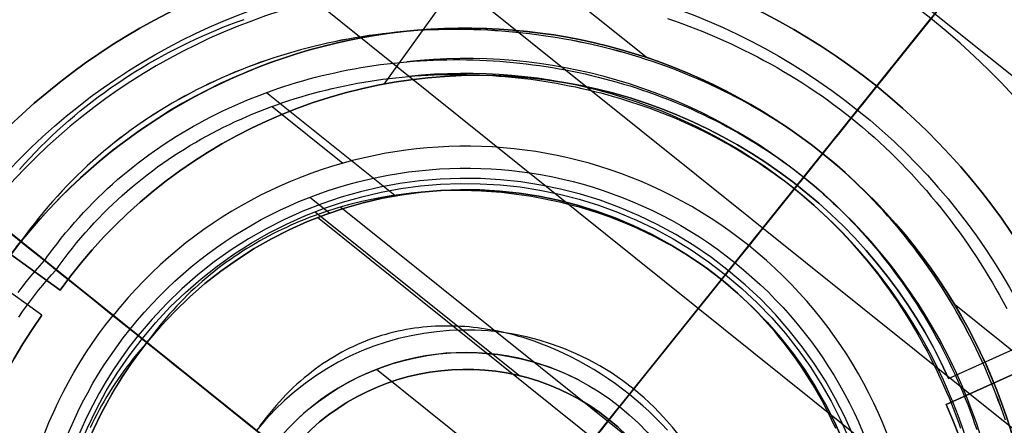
# Model space of a CAD drawing. Extents: x 5157 to 5867, y -156 to 1031.
# Tile 53 of 87: x 5502 to 5534, y 638 to 651. Entities that reach past the tile are written whole.
import ezdxf

# ---------------------------------------------------------------- set-up
doc = ezdxf.new("R2010")
doc.units = 0
doc.layers.add('1', color=7, linetype='CONTINUOUS')

msp = doc.modelspace()

# ---------------------------------------------------------------- linework, layer by layer
at = {"layer": '1', "color": 35}
for p, q in [((5529.957, 649.131, 225), (5555.74, 681.27, 225)), ((5529.957, 649.131, 226), (5555.74, 681.27, 226)), ((5500.951, 676.269, 26.007), (5562.74, 626.701, 26.007)), ((5516.622, 632.508, 26.007), (5545.714, 668.772, 26.007)), ((5504.024, 664.884, 132.007), (5522.514, 650.051, 132.007)), ((5552.886, 603.416, 26.007), (5480.358, 661.599, 26.007)), ((5505.448, 661.223, 127.007), (5547.078, 627.827, 127.007)), ((5528.202, 646.943, 132.007), (5538.361, 659.606, 132.007)), ((5521.273, 638.305, 127.007), (5535.903, 656.543, 127.007)), ((5529.13, 648.1, 111.451), (5535.614, 656.181, 111.451)), ((5540.466, 628.843, 232.829), (5507.874, 654.989, 232.829)), ((5502.187, 644.088, 132.007), (5489.524, 654.247, 132.007)), ((5510.825, 637.158, 127.007), (5492.587, 651.789, 127.007)), ((5516.622, 632.508, 232.829), (5531.718, 651.325, 232.829)), ((5529.957, 649.131, 226), (5529.957, 649.131, 225)), ((5510.158, 648.926, 165.507), (5514.315, 645.59, 165.507)), ((5510.335, 648.475, 122.507), (5512.633, 646.632, 122.507)), ((5497.805, 647.603, 232.829), (5535.439, 617.413, 232.829)), ((5528.201, 646.942, 112.936), (5528.201, 646.942, 121.044)), ((5528.202, 646.943, 132.007), (5528.202, 646.943, 164.524)), ((5524.921, 642.853, 165.507), (5527.587, 646.176, 165.507)), ((5525.806, 643.956, 122.507), (5527.286, 645.8, 122.507)), ((5512.196, 645.01, 218.799), (5511.558, 645.523, 218.799)), ((5512.572, 645.21, 165.507), (5529.901, 631.308, 165.507)), ((5511.739, 645.057, 123.007), (5518.381, 639.729, 123.007)), ((5529.731, 630.493, 165.507), (5511.813, 644.868, 165.507)), ((5502.187, 644.088, 164.524), (5502.187, 644.088, 132.007)), ((5502.189, 644.087, 121.044), (5502.189, 644.087, 112.936)), ((5506.277, 640.807, 165.507), (5502.954, 643.472, 165.507)), ((5524.921, 642.853, 218.799), (5525.361, 643.401, 218.799)), ((5505.174, 641.692, 122.507), (5503.33, 643.171, 122.507)), ((5521.273, 638.305, 123.007), (5525.049, 643.012, 123.007)), ((5516.622, 632.508, 165.507), (5524.921, 642.853, 165.507)), ((5516.622, 632.508, 165.507), (5524.921, 642.853, 165.507)), ((5524.921, 642.853, 218.799), (5524.921, 642.853, 165.507)), ((5532.47, 642.064, 132.007), (5550.96, 627.231, 132.007)), ((5505.729, 641.247, 218.799), (5506.277, 640.807, 218.799)), ((5510.825, 637.158, 123.007), (5506.119, 640.934, 123.007)), ((5506.277, 640.807, 218.799), (5506.277, 640.807, 165.507)), ((5526.967, 624.209, 165.507), (5506.277, 640.807, 165.507)), ((5506.277, 640.807, 165.507), (5526.967, 624.209, 165.507)), ((5513.729, 639.943, 15.507), (5524.507, 631.296, 15.507)), ((5522.071, 639.299, 2.109), (5522.071, 639.299, 14.778)), ((5516.622, 632.508, 15.507), (5521.614, 638.731, 15.507)), ((5521.273, 638.305, 123.007), (5521.273, 638.305, 127.007))]:
    msp.add_line(p, q, dxfattribs=at)
at = {"layer": '1', "color": 39}
for p, q in [((5503.458, 642.515, 21.85), (5453.676, 678.26, 21.85)), ((5502.87, 641.696, 21.85), (5453.088, 677.441, 21.85)), ((5532.29, 639.647, 21.85), (5588.138, 664.887, 21.85)), ((5532.206, 638.798, 21.85), (5588.054, 664.038, 21.85)), ((5479.015, 660.066, 18.283), (5503.458, 642.515, 18.283)), ((5479.015, 660.066, 26.283), (5503.458, 642.515, 26.283)), ((5502.87, 641.696, 26.283), (5478.426, 659.247, 26.283)), ((5502.87, 641.696, 18.283), (5478.426, 659.247, 18.283)), ((5516.657, 652.958, 18.283), (5513.958, 649.198, 18.283)), ((5516.657, 652.958, 26.283), (5513.958, 649.198, 26.283)), ((5532.29, 639.647, 26.283), (5559.712, 652.04, 26.283)), ((5532.29, 639.647, 18.283), (5559.712, 652.04, 18.283)), ((5559.628, 651.191, 18.283), (5532.206, 638.798, 18.283)), ((5559.628, 651.191, 26.283), (5532.206, 638.798, 26.283)), ((5526.803, 646.346, 18.283), (5526.803, 646.346, 26.283)), ((5503.458, 642.515, 18.283), (5503.458, 642.515, 26.283)), ((5502.87, 641.696, 26.283), (5502.87, 641.696, 18.283)), ((5532.29, 639.647, 26.283), (5532.29, 639.647, 18.283)), ((5532.206, 638.798, 18.283), (5532.206, 638.798, 26.283))]:
    msp.add_line(p, q, dxfattribs=at)
at = {"layer": '1', "color": 35}
for points in [[(5502.138, 646.424), (5502.306, 646.612), (5502.477, 646.798), (5502.65, 646.981), (5502.825, 647.16), (5503.003, 647.336), (5503.182, 647.51), (5503.364, 647.68), (5503.548, 647.847), (5503.734, 648.011), (5503.923, 648.172), (5504.113, 648.33), (5504.305, 648.485), (5504.5, 648.637), (5504.696, 648.786), (5504.894, 648.932), (5505.094, 649.075), (5505.296, 649.214), (5505.499, 649.351), (5505.705, 649.485), (5505.912, 649.616), (5506.121, 649.743), (5506.331, 649.868), (5506.543, 649.99), (5506.757, 650.109), (5506.972, 650.224), (5507.188, 650.337), (5507.406, 650.447), (5507.626, 650.554), (5507.847, 650.658), (5508.069, 650.759), (5508.292, 650.856), (5508.517, 650.951), (5508.743, 651.043), (5508.97, 651.133), (5509.199, 651.219), (5509.428, 651.302)], [(5523.167, 651.328), (5523.399, 651.249), (5523.629, 651.166), (5523.858, 651.081), (5524.087, 650.994), (5524.314, 650.903), (5524.54, 650.81), (5524.764, 650.714), (5524.988, 650.616), (5525.21, 650.515), (5525.43, 650.411), (5525.65, 650.305), (5525.868, 650.196), (5526.084, 650.085), (5526.299, 649.971), (5526.512, 649.854), (5526.724, 649.734), (5526.934, 649.612), (5527.143, 649.488), (5527.35, 649.361), (5527.555, 649.231), (5527.758, 649.098), (5527.96, 648.964), (5528.16, 648.826), (5528.358, 648.686), (5528.554, 648.543), (5528.748, 648.398), (5528.94, 648.25), (5529.13, 648.1)], [(5528.202, 646.943), (5528.026, 647.082), (5527.848, 647.219), (5527.669, 647.353), (5527.487, 647.485), (5527.304, 647.615), (5527.119, 647.743), (5526.932, 647.867), (5526.744, 647.99), (5526.554, 648.11), (5526.362, 648.228), (5526.169, 648.343), (5525.975, 648.456), (5525.779, 648.567), (5525.581, 648.675), (5525.382, 648.781), (5525.182, 648.884), (5524.98, 648.985), (5524.777, 649.083), (5524.572, 649.179), (5524.367, 649.272), (5524.16, 649.364), (5523.952, 649.452), (5523.743, 649.538), (5523.533, 649.622), (5523.321, 649.703), (5523.109, 649.782), (5522.896, 649.858), (5522.681, 649.932), (5522.466, 650.003), (5522.25, 650.072), (5522.033, 650.138), (5521.815, 650.202), (5521.596, 650.264), (5521.377, 650.322), (5521.157, 650.379), (5520.936, 650.433), (5520.714, 650.484), (5520.492, 650.533), (5520.269, 650.579), (5520.046, 650.623), (5519.822, 650.664), (5519.597, 650.702), (5519.372, 650.739), (5519.147, 650.772), (5518.921, 650.803), (5518.695, 650.832), (5518.469, 650.858), (5518.242, 650.881), (5518.015, 650.902), (5517.788, 650.92), (5517.561, 650.936), (5517.333, 650.949), (5517.106, 650.959), (5516.878, 650.967), (5516.65, 650.972), (5516.422, 650.975), (5516.195, 650.975), (5515.967, 650.973), (5515.739, 650.968), (5515.512, 650.96), (5515.284, 650.95), (5515.057, 650.937), (5514.83, 650.921), (5514.604, 650.903), (5514.377, 650.882), (5514.151, 650.859), (5513.925, 650.833), (5513.7, 650.804), (5513.475, 650.773), (5513.251, 650.739), (5513.027, 650.702), (5512.803, 650.663), (5512.58, 650.621), (5512.358, 650.576), (5512.136, 650.529), (5511.915, 650.479), (5511.695, 650.426), (5511.475, 650.37), (5511.257, 650.312), (5511.039, 650.252), (5510.821, 650.188), (5510.605, 650.122), (5510.39, 650.053), (5510.175, 649.982), (5509.962, 649.907), (5509.749, 649.83), (5509.538, 649.751), (5509.328, 649.668), (5509.118, 649.583), (5508.91, 649.495), (5508.703, 649.404), (5508.498, 649.311), (5508.293, 649.215), (5508.09, 649.116), (5507.888, 649.014), (5507.688, 648.91), (5507.489, 648.803), (5507.291, 648.693), (5507.095, 648.58), (5506.9, 648.465), (5506.707, 648.346), (5506.515, 648.225), (5506.325, 648.102), (5506.136, 647.975), (5505.949, 647.845), (5505.764, 647.713), (5505.581, 647.578), (5505.399, 647.44), (5505.219, 647.3), (5505.041, 647.156), (5504.865, 647.01), (5504.691, 646.861), (5504.518, 646.709), (5504.348, 646.554), (5504.179, 646.397), (5504.013, 646.236), (5503.849, 646.073), (5503.687, 645.907), (5503.526, 645.738), (5503.369, 645.566), (5503.213, 645.391), (5503.059, 645.214), (5502.908, 645.033), (5502.759, 644.85), (5502.613, 644.664), (5502.469, 644.475), (5502.327, 644.283), (5502.187, 644.088)], [(5528.201, 646.942), (5528.025, 647.081), (5527.847, 647.218), (5527.668, 647.352), (5527.486, 647.484), (5527.303, 647.614), (5527.118, 647.741), (5526.931, 647.866), (5526.743, 647.989), (5526.553, 648.109), (5526.362, 648.227), (5526.168, 648.342), (5525.974, 648.455), (5525.778, 648.566), (5525.58, 648.674), (5525.381, 648.779), (5525.181, 648.883), (5524.979, 648.983), (5524.776, 649.082), (5524.572, 649.178), (5524.366, 649.271), (5524.159, 649.362), (5523.952, 649.451), (5523.742, 649.537), (5523.532, 649.621), (5523.321, 649.702), (5523.109, 649.78), (5522.895, 649.857), (5522.681, 649.931), (5522.466, 650.002), (5522.249, 650.071), (5522.032, 650.137), (5521.815, 650.201), (5521.596, 650.262), (5521.376, 650.321), (5521.156, 650.377), (5520.935, 650.431), (5520.714, 650.482), (5520.492, 650.531), (5520.269, 650.577), (5520.045, 650.621), (5519.821, 650.662), (5519.597, 650.701), (5519.372, 650.737), (5519.147, 650.771), (5518.921, 650.802), (5518.695, 650.83), (5518.469, 650.856), (5518.242, 650.879), (5518.015, 650.9), (5517.788, 650.918), (5517.561, 650.934), (5517.333, 650.947), (5517.106, 650.958), (5516.878, 650.966), (5516.65, 650.971), (5516.422, 650.974), (5516.195, 650.974), (5515.967, 650.971), (5515.739, 650.966), (5515.512, 650.958), (5515.284, 650.948), (5515.057, 650.935), (5514.83, 650.92), (5514.604, 650.902), (5514.377, 650.881), (5514.151, 650.857), (5513.925, 650.831), (5513.7, 650.802), (5513.475, 650.771), (5513.251, 650.737), (5513.027, 650.7), (5512.803, 650.661), (5512.581, 650.619), (5512.358, 650.574), (5512.137, 650.527), (5511.916, 650.477), (5511.695, 650.424), (5511.476, 650.369), (5511.257, 650.311), (5511.039, 650.25), (5510.822, 650.187), (5510.606, 650.121), (5510.39, 650.052), (5510.176, 649.98), (5509.962, 649.906), (5509.75, 649.829), (5509.539, 649.749), (5509.328, 649.667), (5509.119, 649.582), (5508.911, 649.494), (5508.704, 649.403), (5508.498, 649.31), (5508.294, 649.214), (5508.091, 649.115), (5507.889, 649.013), (5507.688, 648.909), (5507.489, 648.801), (5507.292, 648.692), (5507.095, 648.579), (5506.901, 648.463), (5506.707, 648.345), (5506.516, 648.224), (5506.326, 648.1), (5506.137, 647.974), (5505.95, 647.844), (5505.765, 647.712), (5505.582, 647.577), (5505.4, 647.439), (5505.22, 647.299), (5505.042, 647.155), (5504.866, 647.009), (5504.692, 646.86), (5504.519, 646.708), (5504.349, 646.553), (5504.18, 646.395), (5504.014, 646.235), (5503.85, 646.072), (5503.688, 645.906), (5503.528, 645.737), (5503.37, 645.565), (5503.214, 645.39), (5503.06, 645.213), (5502.909, 645.032), (5502.76, 644.849), (5502.614, 644.663), (5502.47, 644.474), (5502.328, 644.282), (5502.189, 644.087)], [(5528.201, 646.942), (5528.025, 647.081), (5527.847, 647.218), (5527.668, 647.352), (5527.486, 647.484), (5527.303, 647.614), (5527.118, 647.741), (5526.931, 647.866), (5526.743, 647.989), (5526.553, 648.109), (5526.362, 648.227), (5526.168, 648.342), (5525.974, 648.455), (5525.778, 648.566), (5525.58, 648.674), (5525.381, 648.779), (5525.181, 648.883), (5524.979, 648.983), (5524.776, 649.082), (5524.572, 649.178), (5524.366, 649.271), (5524.159, 649.362), (5523.952, 649.451), (5523.742, 649.537), (5523.532, 649.621), (5523.321, 649.702), (5523.109, 649.78), (5522.895, 649.857), (5522.681, 649.931), (5522.466, 650.002), (5522.249, 650.071), (5522.032, 650.137), (5521.815, 650.201), (5521.596, 650.262), (5521.376, 650.321), (5521.156, 650.377), (5520.935, 650.431), (5520.714, 650.482), (5520.492, 650.531), (5520.269, 650.577), (5520.045, 650.621), (5519.821, 650.662), (5519.597, 650.701), (5519.372, 650.737), (5519.147, 650.771), (5518.921, 650.802), (5518.695, 650.83), (5518.469, 650.856), (5518.242, 650.879), (5518.015, 650.9), (5517.788, 650.918), (5517.561, 650.934), (5517.333, 650.947), (5517.106, 650.958), (5516.878, 650.966), (5516.65, 650.971), (5516.422, 650.974), (5516.195, 650.974), (5515.967, 650.971), (5515.739, 650.966), (5515.512, 650.958), (5515.284, 650.948), (5515.057, 650.935), (5514.83, 650.92), (5514.604, 650.902), (5514.377, 650.881), (5514.151, 650.857), (5513.925, 650.831), (5513.7, 650.802), (5513.475, 650.771), (5513.251, 650.737), (5513.027, 650.7), (5512.803, 650.661), (5512.581, 650.619), (5512.358, 650.574), (5512.137, 650.527), (5511.916, 650.477), (5511.695, 650.424), (5511.476, 650.369), (5511.257, 650.311), (5511.039, 650.25), (5510.822, 650.187), (5510.606, 650.121), (5510.39, 650.052), (5510.176, 649.98), (5509.962, 649.906), (5509.75, 649.829), (5509.539, 649.749), (5509.328, 649.667), (5509.119, 649.582), (5508.911, 649.494), (5508.704, 649.403), (5508.498, 649.31), (5508.294, 649.214), (5508.091, 649.115), (5507.889, 649.013), (5507.688, 648.909), (5507.489, 648.801), (5507.292, 648.692), (5507.095, 648.579), (5506.901, 648.463), (5506.707, 648.345), (5506.516, 648.224), (5506.326, 648.1), (5506.137, 647.974), (5505.95, 647.844), (5505.765, 647.712), (5505.582, 647.577), (5505.4, 647.439), (5505.22, 647.299), (5505.042, 647.155), (5504.866, 647.009), (5504.692, 646.86), (5504.519, 646.708), (5504.349, 646.553), (5504.18, 646.395), (5504.014, 646.235), (5503.85, 646.072), (5503.688, 645.906), (5503.528, 645.737), (5503.37, 645.565), (5503.214, 645.39), (5503.06, 645.213), (5502.909, 645.032), (5502.76, 644.849), (5502.614, 644.663), (5502.47, 644.474), (5502.328, 644.282), (5502.189, 644.087)], [(5502.954, 643.472), (5503.086, 643.657), (5503.221, 643.839), (5503.357, 644.018), (5503.496, 644.194), (5503.637, 644.368), (5503.78, 644.539), (5503.925, 644.707), (5504.073, 644.872), (5504.222, 645.035), (5504.374, 645.195), (5504.527, 645.352), (5504.683, 645.507), (5504.841, 645.659), (5505, 645.808), (5505.161, 645.954), (5505.325, 646.098), (5505.49, 646.24), (5505.656, 646.378), (5505.825, 646.514), (5505.995, 646.647), (5506.167, 646.778), (5506.341, 646.905), (5506.516, 647.031), (5506.693, 647.153), (5506.872, 647.273), (5507.052, 647.39), (5507.233, 647.505), (5507.416, 647.617), (5507.601, 647.726), (5507.787, 647.833), (5507.974, 647.937), (5508.162, 648.038), (5508.352, 648.137), (5508.543, 648.234), (5508.736, 648.327), (5508.929, 648.418), (5509.124, 648.507), (5509.32, 648.593), (5509.517, 648.676), (5509.715, 648.756), (5509.914, 648.834), (5510.115, 648.91), (5510.316, 648.983), (5510.518, 649.053), (5510.721, 649.121), (5510.925, 649.186), (5511.13, 649.249), (5511.335, 649.309), (5511.542, 649.366), (5511.749, 649.421), (5511.957, 649.474), (5512.165, 649.524), (5512.375, 649.571), (5512.584, 649.616), (5512.795, 649.658), (5513.006, 649.698), (5513.218, 649.735), (5513.43, 649.77), (5513.642, 649.802), (5513.855, 649.832), (5514.069, 649.859), (5514.282, 649.884), (5514.496, 649.906), (5514.711, 649.926)], [(5514.711, 649.926), (5514.925, 649.943), (5515.14, 649.958), (5515.355, 649.97), (5515.571, 649.98), (5515.786, 649.987), (5516.002, 649.992), (5516.217, 649.994), (5516.433, 649.994), (5516.649, 649.991), (5516.864, 649.986), (5517.08, 649.979), (5517.296, 649.969), (5517.511, 649.957), (5517.726, 649.942), (5517.941, 649.924), (5518.156, 649.905), (5518.371, 649.883), (5518.585, 649.858), (5518.799, 649.831), (5519.013, 649.802), (5519.226, 649.77), (5519.439, 649.736), (5519.652, 649.699), (5519.864, 649.66), (5520.075, 649.619), (5520.286, 649.575), (5520.497, 649.529), (5520.706, 649.48), (5520.916, 649.429), (5521.124, 649.376), (5521.332, 649.32), (5521.539, 649.262), (5521.745, 649.202), (5521.951, 649.139), (5522.156, 649.074), (5522.359, 649.006), (5522.562, 648.936), (5522.764, 648.864), (5522.966, 648.79), (5523.166, 648.713), (5523.365, 648.633), (5523.563, 648.552), (5523.76, 648.468), (5523.955, 648.382), (5524.15, 648.293), (5524.344, 648.202), (5524.536, 648.109), (5524.727, 648.014), (5524.917, 647.916), (5525.105, 647.816), (5525.292, 647.714), (5525.478, 647.609), (5525.662, 647.502), (5525.845, 647.393), (5526.026, 647.281), (5526.206, 647.167), (5526.384, 647.051), (5526.561, 646.933), (5526.736, 646.813), (5526.91, 646.69), (5527.082, 646.565), (5527.252, 646.437), (5527.42, 646.308), (5527.587, 646.176)], [(5503.33, 643.171), (5503.458, 643.351), (5503.589, 643.528), (5503.721, 643.702), (5503.856, 643.873), (5503.993, 644.042), (5504.133, 644.208), (5504.274, 644.372), (5504.417, 644.533), (5504.563, 644.691), (5504.71, 644.846), (5504.86, 644.999), (5505.011, 645.15), (5505.164, 645.298), (5505.319, 645.443), (5505.476, 645.585), (5505.635, 645.725), (5505.795, 645.862), (5505.958, 645.997), (5506.122, 646.129), (5506.287, 646.259), (5506.455, 646.386), (5506.623, 646.51), (5506.794, 646.632), (5506.966, 646.751), (5507.14, 646.867), (5507.315, 646.982), (5507.491, 647.093), (5507.669, 647.202), (5507.849, 647.308), (5508.029, 647.412), (5508.211, 647.513), (5508.395, 647.612), (5508.579, 647.708), (5508.765, 647.802), (5508.952, 647.893), (5509.141, 647.981), (5509.33, 648.067), (5509.521, 648.151), (5509.712, 648.232), (5509.905, 648.31), (5510.099, 648.386), (5510.293, 648.459), (5510.489, 648.53), (5510.686, 648.599), (5510.883, 648.665), (5511.081, 648.728), (5511.281, 648.789), (5511.481, 648.847), (5511.681, 648.903), (5511.883, 648.957), (5512.085, 649.008), (5512.288, 649.056), (5512.491, 649.102), (5512.695, 649.146), (5512.9, 649.187), (5513.105, 649.226), (5513.311, 649.262), (5513.517, 649.296), (5513.724, 649.327), (5513.931, 649.356), (5514.139, 649.383), (5514.347, 649.407), (5514.555, 649.428), (5514.763, 649.447)], [(5514.763, 649.447), (5514.972, 649.464), (5515.181, 649.478), (5515.39, 649.49), (5515.6, 649.5), (5515.809, 649.507), (5516.019, 649.512), (5516.228, 649.514), (5516.438, 649.514), (5516.648, 649.511), (5516.858, 649.506), (5517.067, 649.499), (5517.277, 649.489), (5517.487, 649.477), (5517.696, 649.463), (5517.905, 649.446), (5518.114, 649.427), (5518.323, 649.405), (5518.531, 649.382), (5518.739, 649.355), (5518.947, 649.327), (5519.155, 649.296), (5519.362, 649.263), (5519.569, 649.227), (5519.775, 649.189), (5519.98, 649.149), (5520.186, 649.106), (5520.39, 649.061), (5520.594, 649.014), (5520.798, 648.964), (5521.001, 648.913), (5521.203, 648.858), (5521.404, 648.802), (5521.605, 648.743), (5521.805, 648.682), (5522.004, 648.619), (5522.202, 648.553), (5522.399, 648.485), (5522.596, 648.415), (5522.791, 648.342), (5522.986, 648.268), (5523.179, 648.191), (5523.372, 648.111), (5523.564, 648.03), (5523.754, 647.946), (5523.943, 647.86), (5524.131, 647.771), (5524.318, 647.681), (5524.504, 647.588), (5524.689, 647.493), (5524.872, 647.396), (5525.054, 647.296), (5525.235, 647.194), (5525.414, 647.09), (5525.592, 646.984), (5525.768, 646.876), (5525.943, 646.765), (5526.116, 646.652), (5526.288, 646.537), (5526.459, 646.42), (5526.627, 646.3), (5526.794, 646.179), (5526.96, 646.055), (5527.124, 645.929), (5527.286, 645.8)], [(5529.13, 648.1), (5529.318, 647.947), (5529.504, 647.791), (5529.688, 647.633), (5529.87, 647.473), (5530.05, 647.31), (5530.227, 647.145), (5530.403, 646.977), (5530.576, 646.807), (5530.747, 646.635), (5530.916, 646.461), (5531.083, 646.284), (5531.248, 646.105), (5531.41, 645.924), (5531.571, 645.741), (5531.729, 645.556), (5531.885, 645.369), (5532.038, 645.18), (5532.189, 644.989), (5532.338, 644.796), (5532.485, 644.601), (5532.63, 644.405), (5532.772, 644.206), (5532.912, 644.006), (5533.049, 643.804), (5533.184, 643.6), (5533.317, 643.394), (5533.447, 643.187), (5533.575, 642.979), (5533.701, 642.768), (5533.824, 642.556), (5533.945, 642.343), (5534.063, 642.128), (5534.179, 641.912)], [(5534.133, 638.29), (5534.059, 638.505), (5533.982, 638.72), (5533.903, 638.933), (5533.821, 639.146), (5533.737, 639.357), (5533.651, 639.568), (5533.562, 639.778), (5533.471, 639.986), (5533.377, 640.194), (5533.282, 640.4), (5533.183, 640.605), (5533.083, 640.809), (5532.98, 641.012), (5532.875, 641.214), (5532.768, 641.414), (5532.658, 641.613), (5532.547, 641.81), (5532.433, 642.006), (5532.316, 642.201), (5532.198, 642.394), (5532.077, 642.586), (5531.954, 642.776), (5531.829, 642.965), (5531.702, 643.152), (5531.572, 643.337), (5531.441, 643.521), (5531.307, 643.703), (5531.171, 643.883), (5531.033, 644.062), (5530.893, 644.239), (5530.751, 644.414), (5530.607, 644.587), (5530.46, 644.759), (5530.312, 644.928), (5530.162, 645.095), (5530.009, 645.261), (5529.855, 645.424), (5529.698, 645.586), (5529.54, 645.745), (5529.379, 645.902), (5529.217, 646.058), (5529.052, 646.211), (5528.886, 646.361), (5528.718, 646.51), (5528.547, 646.656), (5528.375, 646.8), (5528.201, 646.942)], [(5534.133, 638.29), (5534.059, 638.505), (5533.982, 638.72), (5533.903, 638.933), (5533.821, 639.146), (5533.737, 639.357), (5533.651, 639.568), (5533.562, 639.778), (5533.471, 639.986), (5533.377, 640.194), (5533.282, 640.4), (5533.183, 640.605), (5533.083, 640.809), (5532.98, 641.012), (5532.875, 641.214), (5532.768, 641.414), (5532.658, 641.613), (5532.547, 641.81), (5532.433, 642.006), (5532.316, 642.201), (5532.198, 642.394), (5532.077, 642.586), (5531.954, 642.776), (5531.829, 642.965), (5531.702, 643.152), (5531.572, 643.337), (5531.441, 643.521), (5531.307, 643.703), (5531.171, 643.883), (5531.033, 644.062), (5530.893, 644.239), (5530.751, 644.414), (5530.607, 644.587), (5530.46, 644.759), (5530.312, 644.928), (5530.162, 645.095), (5530.009, 645.261), (5529.855, 645.424), (5529.698, 645.586), (5529.54, 645.745), (5529.379, 645.902), (5529.217, 646.058), (5529.052, 646.211), (5528.886, 646.361), (5528.718, 646.51), (5528.547, 646.656), (5528.375, 646.8), (5528.201, 646.942)], [(5534.135, 638.29), (5534.06, 638.506), (5533.983, 638.72), (5533.904, 638.934), (5533.823, 639.146), (5533.739, 639.358), (5533.652, 639.569), (5533.563, 639.778), (5533.472, 639.987), (5533.379, 640.194), (5533.283, 640.401), (5533.185, 640.606), (5533.084, 640.81), (5532.982, 641.013), (5532.877, 641.214), (5532.769, 641.414), (5532.66, 641.613), (5532.548, 641.811), (5532.434, 642.007), (5532.318, 642.202), (5532.199, 642.395), (5532.078, 642.587), (5531.955, 642.777), (5531.83, 642.966), (5531.703, 643.153), (5531.574, 643.338), (5531.442, 643.522), (5531.308, 643.704), (5531.172, 643.884), (5531.034, 644.063), (5530.894, 644.24), (5530.752, 644.415), (5530.608, 644.588), (5530.462, 644.76), (5530.313, 644.929), (5530.163, 645.096), (5530.01, 645.262), (5529.856, 645.425), (5529.699, 645.587), (5529.541, 645.746), (5529.38, 645.904), (5529.218, 646.059), (5529.053, 646.212), (5528.887, 646.362), (5528.719, 646.511), (5528.548, 646.657), (5528.376, 646.801), (5528.202, 646.943)], [(5527.587, 646.176), (5527.752, 646.042), (5527.915, 645.905), (5528.076, 645.767), (5528.235, 645.626), (5528.393, 645.484), (5528.549, 645.339), (5528.703, 645.192), (5528.854, 645.043), (5529.005, 644.892), (5529.153, 644.739), (5529.299, 644.584), (5529.443, 644.428), (5529.586, 644.269), (5529.726, 644.109), (5529.865, 643.946), (5530.001, 643.782), (5530.136, 643.617), (5530.269, 643.449), (5530.399, 643.28), (5530.528, 643.109), (5530.655, 642.937), (5530.779, 642.763), (5530.902, 642.587), (5531.022, 642.41), (5531.141, 642.231), (5531.257, 642.051), (5531.371, 641.87), (5531.484, 641.687), (5531.594, 641.502), (5531.702, 641.317), (5531.808, 641.13), (5531.911, 640.941), (5532.013, 640.752), (5532.112, 640.561), (5532.21, 640.369), (5532.305, 640.176), (5532.398, 639.981), (5532.489, 639.786), (5532.577, 639.59), (5532.663, 639.392), (5532.747, 639.194), (5532.829, 638.994), (5532.909, 638.794), (5532.986, 638.592), (5533.061, 638.39), (5533.134, 638.187), (5533.204, 637.983)], [(5528.631, 638.017), (5528.492, 638.312), (5528.347, 638.603), (5528.195, 638.891), (5528.036, 639.175), (5527.871, 639.455), (5527.699, 639.731), (5527.522, 640.003), (5527.338, 640.27), (5527.147, 640.532), (5526.951, 640.789), (5526.749, 641.042), (5526.646, 641.166), (5526.541, 641.288), (5526.434, 641.41), (5526.327, 641.53), (5526.217, 641.649), (5526.107, 641.766), (5525.994, 641.881), (5525.881, 641.996), (5525.766, 642.108), (5525.649, 642.219), (5525.531, 642.329), (5525.412, 642.437), (5525.292, 642.544), (5525.17, 642.648), (5525.046, 642.752), (5524.921, 642.853), (5524.795, 642.953), (5524.668, 643.051), (5524.539, 643.147), (5524.409, 643.242), (5524.278, 643.335), (5524.145, 643.426), (5524.011, 643.516), (5523.876, 643.604), (5523.74, 643.69), (5523.603, 643.774), (5523.464, 643.857), (5523.325, 643.938), (5523.184, 644.017), (5523.043, 644.095), (5522.9, 644.17), (5522.757, 644.244), (5522.466, 644.387), (5522.173, 644.523), (5521.875, 644.652), (5521.575, 644.773), (5521.271, 644.888), (5520.965, 644.995), (5520.656, 645.096), (5520.344, 645.189), (5520.03, 645.275), (5519.714, 645.354), (5519.396, 645.426), (5519.076, 645.49), (5518.754, 645.548), (5518.432, 645.598), (5518.108, 645.64), (5517.783, 645.676), (5517.458, 645.703), (5517.132, 645.724), (5516.806, 645.737), (5516.479, 645.743), (5516.153, 645.741), (5515.826, 645.732), (5515.501, 645.716), (5515.175, 645.691), (5514.851, 645.66), (5514.528, 645.62), (5514.206, 645.574), (5513.885, 645.519), (5513.566, 645.457), (5513.249, 645.387), (5512.934, 645.31), (5512.777, 645.268), (5512.621, 645.225), (5512.465, 645.179), (5512.31, 645.132), (5512.156, 645.082), (5512.002, 645.031), (5511.849, 644.978), (5511.697, 644.923), (5511.545, 644.865), (5511.394, 644.806), (5511.244, 644.745), (5511.095, 644.682), (5510.947, 644.617), (5510.8, 644.55), (5510.653, 644.481), (5510.507, 644.411), (5510.363, 644.338), (5510.219, 644.263), (5510.076, 644.186), (5509.935, 644.107), (5509.794, 644.027), (5509.654, 643.944), (5509.516, 643.859), (5509.378, 643.772), (5509.242, 643.684), (5509.107, 643.593), (5508.973, 643.5), (5508.84, 643.405), (5508.709, 643.309), (5508.579, 643.21), (5508.45, 643.109), (5508.322, 643.006), (5508.196, 642.901), (5508.071, 642.794), (5507.948, 642.686), (5507.825, 642.575), (5507.705, 642.462), (5507.585, 642.347), (5507.468, 642.23), (5507.351, 642.111), (5507.237, 641.989), (5507.124, 641.866), (5507.012, 641.741), (5506.902, 641.614), (5506.794, 641.485), (5506.687, 641.353), (5506.582, 641.22), (5506.479, 641.084), (5506.377, 640.947), (5506.277, 640.807)], [(5527.286, 645.8), (5527.446, 645.67), (5527.605, 645.537), (5527.761, 645.403), (5527.916, 645.266), (5528.07, 645.127), (5528.221, 644.986), (5528.371, 644.843), (5528.519, 644.699), (5528.664, 644.552), (5528.809, 644.403), (5528.951, 644.253), (5529.091, 644.1), (5529.23, 643.946), (5529.366, 643.79), (5529.501, 643.632), (5529.634, 643.473), (5529.765, 643.312), (5529.894, 643.149), (5530.021, 642.984), (5530.146, 642.818), (5530.269, 642.65), (5530.39, 642.481), (5530.51, 642.31), (5530.627, 642.138), (5530.742, 641.964), (5530.855, 641.789), (5530.966, 641.612), (5531.075, 641.435), (5531.183, 641.255), (5531.288, 641.075), (5531.391, 640.893), (5531.491, 640.71), (5531.59, 640.525), (5531.687, 640.34), (5531.782, 640.153), (5531.874, 639.965), (5531.965, 639.776), (5532.053, 639.586), (5532.139, 639.395), (5532.223, 639.203), (5532.304, 639.01), (5532.384, 638.816), (5532.461, 638.621), (5532.537, 638.425), (5532.61, 638.228), (5532.68, 638.031)], [(5502.027, 643.909), (5502.187, 644.088)], [(5502.029, 643.909), (5502.189, 644.087)], [(5502.189, 644.087), (5502.029, 643.909)], [(5502.093, 642.435), (5502.228, 642.612), (5502.367, 642.787), (5502.509, 642.961), (5502.655, 643.133), (5502.803, 643.304), (5502.954, 643.472)], [(5502.114, 641.638), (5502.237, 641.814), (5502.363, 641.989), (5502.492, 642.163), (5502.624, 642.335), (5502.759, 642.505), (5502.897, 642.674), (5503.038, 642.841), (5503.182, 643.007), (5503.33, 643.171)], [(5521.93, 639.125), (5521.707, 639.299), (5521.479, 639.468), (5521.247, 639.63), (5521.011, 639.786), (5520.772, 639.936), (5520.528, 640.079), (5520.282, 640.216), (5520.032, 640.346), (5519.779, 640.468), (5519.524, 640.583), (5519.266, 640.691), (5519.005, 640.791), (5518.874, 640.839), (5518.743, 640.884), (5518.611, 640.927), (5518.479, 640.969), (5518.346, 641.008), (5518.212, 641.045), (5518.079, 641.08), (5517.945, 641.114), (5517.811, 641.145), (5517.676, 641.174), (5517.541, 641.2), (5517.406, 641.225), (5517.271, 641.247), (5517.135, 641.268), (5516.999, 641.286), (5516.864, 641.301), (5516.728, 641.315), (5516.592, 641.326), (5516.456, 641.335), (5516.319, 641.341), (5516.183, 641.346), (5516.047, 641.347), (5515.911, 641.347), (5515.775, 641.344), (5515.639, 641.338), (5515.503, 641.331), (5515.368, 641.32), (5515.232, 641.307), (5515.097, 641.292), (5514.962, 641.274), (5514.827, 641.254), (5514.692, 641.231), (5514.558, 641.205), (5514.424, 641.177), (5514.29, 641.146), (5514.157, 641.112), (5514.024, 641.076), (5513.892, 641.037), (5513.76, 640.996), (5513.629, 640.951), (5513.498, 640.904), (5513.367, 640.854), (5513.237, 640.801), (5513.108, 640.746), (5512.98, 640.687), (5512.851, 640.626), (5512.724, 640.562), (5512.597, 640.495), (5512.471, 640.424), (5512.346, 640.351), (5512.222, 640.275), (5512.098, 640.196), (5511.975, 640.115), (5511.853, 640.029), (5511.732, 639.941), (5511.612, 639.85), (5511.493, 639.756), (5511.374, 639.659), (5511.257, 639.558), (5511.14, 639.454), (5511.025, 639.348), (5510.911, 639.237), (5510.797, 639.124), (5510.685, 639.008), (5510.574, 638.888), (5510.464, 638.765), (5510.356, 638.638), (5510.248, 638.509), (5510.142, 638.376), (5510.037, 638.239), (5509.933, 638.099)], [(5506.277, 640.807), (5506.162, 640.679), (5506.05, 640.55), (5505.94, 640.42), (5505.833, 640.288), (5505.728, 640.156), (5505.625, 640.022), (5505.525, 639.887), (5505.426, 639.751), (5505.331, 639.614), (5505.237, 639.475), (5505.146, 639.336), (5505.058, 639.196), (5504.971, 639.054), (5504.887, 638.912), (5504.805, 638.769), (5504.726, 638.625), (5504.649, 638.479), (5504.574, 638.333), (5504.501, 638.187), (5504.431, 638.039)], [(5523.166, 637.963), (5522.974, 638.17), (5522.776, 638.371), (5522.572, 638.568), (5522.363, 638.759), (5522.149, 638.944), (5521.93, 639.125)]]:
    msp.add_lwpolyline(points, dxfattribs=at)
at = {"layer": '1', "color": 35, "extrusion": (0.780025, -0.625749, -9.31471e-13)}
msp.add_lwpolyline([(3953.874, 14.778), (3953.876, 14.794), (3953.878, 14.811), (3953.88, 14.827), (3953.882, 14.844), (3953.883, 14.86), (3953.884, 14.877), (3953.884, 14.894), (3953.884, 14.911), (3953.884, 14.928), (3953.883, 14.945), (3953.882, 14.962), (3953.881, 14.979), (3953.879, 14.996), (3953.877, 15.013), (3953.875, 15.03), (3953.872, 15.047), (3953.869, 15.063), (3953.865, 15.08), (3953.861, 15.097), (3953.857, 15.113), (3953.852, 15.129), (3953.846, 15.145), (3953.841, 15.161), (3953.835, 15.177), (3953.828, 15.193), (3953.821, 15.208), (3953.814, 15.223), (3953.807, 15.238), (3953.799, 15.252), (3953.79, 15.266), (3953.782, 15.28), (3953.773, 15.294), (3953.763, 15.307), (3953.753, 15.32), (3953.743, 15.332), (3953.733, 15.344), (3953.722, 15.356), (3953.711, 15.367), (3953.7, 15.378), (3953.688, 15.388), (3953.677, 15.398), (3953.665, 15.408), (3953.652, 15.417), (3953.64, 15.426), (3953.627, 15.434), (3953.614, 15.442), (3953.601, 15.449), (3953.588, 15.456), (3953.575, 15.463), (3953.562, 15.468), (3953.548, 15.474), (3953.534, 15.479), (3953.521, 15.484), (3953.507, 15.488), (3953.493, 15.492), (3953.479, 15.495), (3953.466, 15.498), (3953.452, 15.501), (3953.438, 15.503), (3953.424, 15.504), (3953.41, 15.506), (3953.396, 15.507), (3953.383, 15.507), (3953.369, 15.507)], dxfattribs=at)
at = {"layer": '1', "color": 35, "extrusion": (0, 0, -1)}
for centre, radius, start, end in [((-5516.622, 632.508, -251.484), 65.49, 38.73717, 218.73717), ((-5516.622, 632.508, -251.484), 64.49, 38.73717, 218.73717), ((-5516.622, 632.508, -52.607), 62.5, 38.73717, 218.73717), ((-5516.622, 632.508, -103.507), 62.5, 38.73717, 218.73717), ((-5516.622, 632.508, -275), 65.49, 38.73717, 218.73717), ((-5516.622, 632.508, -103.507), 51.794, 38.7372, 218.7372), ((-5516.622, 632.508, -101.507), 50.521, 38.7372, 218.7372), ((-5516.622, 632.508, -52.607), 50.521, 38.7372, 218.7372), ((-5516.622, 632.508, -275), 65.49, 218.73717, 38.73717), ((-5516.622, 632.508, -251.484), 65.49, 218.73717, 38.73717), ((-5516.622, 632.508, -251.484), 64.49, 218.73717, 38.73717), ((-5516.622, 632.508, -52.607), 62.5, 218.73717, 38.73717), ((-5516.622, 632.508, -103.507), 62.5, 218.73717, 38.73717), ((-5516.622, 632.508, -132.007), 34.741, 38.7372, 218.7372), ((-5516.622, 632.508, -112.007), 30.906, 38.7372, 218.7372), ((-5516.622, 632.508, -129.007), 30.813, 38.7372, 218.7372), ((-5516.622, 632.508, -103.507), 51.794, 218.7372, 38.7372), ((-5516.622, 632.508, -101.507), 50.521, 218.7372, 38.7372), ((-5516.622, 632.508, -52.607), 50.521, 218.7372, 38.7372), ((-5516.622, 632.508, -224.891), 20.319, 38.7372, 218.7372), ((-5516.622, 632.508, -225.5), 21.31, 38.7372, 218.7372), ((-5516.622, 632.508, -132.007), 34.741, 218.7372, 38.7372), ((-5516.622, 632.508, -132.007), 18.506, 38.7372, 218.7372), ((-5516.622, 632.508, -112.007), 30.906, 218.7372, 38.7372), ((-5516.622, 632.508, -129.007), 30.813, 218.7372, 38.7372), ((-5516.622, 632.508, -218.799), 13.965, 38.7372, 218.7372), ((-5516.622, 632.508, -192.153), 13.263, 38.7372, 218.7372), ((-5516.622, 632.508, -123.007), 13.466, 38.7372, 128.7372), ((-5516.622, 632.508, -218.799), 13.263, 38.7372, 218.7372), ((-5516.622, 632.508, -225.5), 21.31, 218.7372, 38.7372), ((-5516.622, 632.508, -224.891), 20.319, 218.7372, 38.7372), ((-5516.622, 632.508, -132.007), 18.506, 218.7372, 38.7372), ((-5516.622, 632.508, -123.007), 13.466, 128.7372, 218.7372), ((-5516.622, 632.508, -122.507), 14.676, 218.7372, 38.7372), ((-5516.622, 632.508, -218.799), 13.965, 218.7372, 38.7372), ((-5516.622, 632.508, -218.799), 13.263, 218.7372, 38.7372), ((-5516.622, 632.508, -192.153), 13.263, 218.7372, 38.7372), ((-5516.622, 632.508, -123.007), 13.466, 218.7372, 38.7372), ((-5516.622, 632.508, -15.507), 7.978, 38.7372, 128.7372), ((-5516.622, 632.508, -127.007), 7.432, 38.7372, 218.7372), ((-5516.622, 632.508, -123.007), 7.432, 38.7372, 218.7372), ((-5516.622, 632.508, -15.507), 7.978, 128.7372, 218.7372)]:
    msp.add_arc(centre, radius, start, end, dxfattribs=at)
at = {"layer": '1', "color": 35}
for centre, radius, start, end in [((5516.622, 632.508, 275), 64.49, 321.26283, 141.26283), ((5516.622, 632.508, 101.507), 62.5, 321.26283, 141.26283), ((5516.622, 632.508, 47.811), 62.5, 321.26283, 141.26283), ((5516.622, 632.508, 102.507), 62.5, 321.26283, 141.26283), ((5516.622, 632.508, 106.796), 51.794, 321.2628, 141.2628), ((5516.622, 632.508, 77.057), 50.521, 321.2628, 141.2628), ((5516.622, 632.508, 34.249), 47.465, 321.2628, 141.2628), ((5516.622, 632.508, 275), 64.49, 141.26283, 321.26283), ((5516.622, 632.508, 101.507), 62.5, 141.26283, 321.26283), ((5516.622, 632.508, 47.811), 62.5, 141.26283, 321.26283), ((5516.622, 632.508, 102.507), 62.5, 141.26283, 321.26283), ((5516.622, 632.508, 129.007), 34.741, 321.2628, 141.2628), ((5516.622, 632.508, 130.507), 34.741, 321.2628, 141.2628), ((5516.622, 632.508, 106.796), 51.794, 141.2628, 321.2628), ((5516.622, 632.508, 77.057), 50.521, 141.2628, 321.2628), ((5516.622, 632.508, 127.007), 30.813, 321.2628, 141.2628), ((5516.622, 632.508, 128.007), 30.813, 321.2628, 141.2628), ((5516.622, 632.508, 111.451), 30.35, 321.2628, 141.2628), ((5516.622, 632.508, 34.249), 47.465, 141.2628, 321.2628), ((5516.622, 632.508, 3.883), 45.735, 141.2628, 321.2628), ((5516.622, 632.508, 4.883), 44.735, 141.2628, 321.2628), ((5516.622, 632.508, 232.829), 24.124, 321.2628, 141.2628), ((5516.622, 632.508, 129.007), 34.741, 141.2628, 321.2628), ((5516.622, 632.508, 130.507), 34.741, 141.2628, 321.2628), ((5516.622, 632.508, 226), 21.31, 321.2628, 141.2628), ((5516.622, 632.508, 225), 21.31, 321.2628, 141.2628), ((5516.622, 632.508, 111.451), 19.989, 96.2628, 141.2628), ((5516.622, 632.508, 127.007), 30.813, 141.2628, 321.2628), ((5516.622, 632.508, 128.007), 30.813, 141.2628, 321.2628), ((5516.622, 632.508, 111.451), 30.35, 141.2628, 321.2628), ((5516.622, 632.508, 148.266), 18.506, 321.2628, 141.2628), ((5516.622, 632.508, 112.936), 18.504, 75.4192, 141.2628), ((5516.622, 632.508, 116.99), 18.504, 321.2628, 141.2628), ((5516.622, 632.508, 165.507), 17.522, 51.2628, 96.2628), ((5516.622, 632.508, 122.507), 17.041, 51.2628, 96.2628), ((5516.622, 632.508, 111.451), 19.989, 51.26282531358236, 51.26283480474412), ((5516.622, 632.508, 111.451), 19.989, 51.26283480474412, 51.26284412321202), ((5516.622, 632.508, 232.829), 24.124, 141.2628, 321.2628), ((5516.622, 632.508, 122.507), 14.676, 51.2628, 141.2628), ((5516.622, 632.508, 123.018), 13.631, 51.2628, 141.2628), ((5516.622, 632.508, 165.507), 17.522, 6.2628, 51.2628), ((5516.622, 632.508, 226), 21.31, 141.2628, 321.2628), ((5516.622, 632.508, 225), 21.31, 141.2628, 321.2628), ((5516.622, 632.508, 165.507), 13.263, 321.2628, 141.2628), ((5516.622, 632.508, 122.507), 17.041, 6.2628, 51.2628), ((5516.622, 632.508, 148.266), 18.506, 141.2628, 321.2628), ((5516.622, 632.508, 112.936), 18.504, 141.2628, 246.4741), ((5516.622, 632.508, 116.99), 18.504, 141.2628, 321.2628), ((5516.622, 632.508, 122.507), 14.676, 321.2628, 51.2628), ((5516.622, 632.508, 123.018), 13.631, 321.2628, 51.2628), ((5516.622, 632.508, 123.018), 13.631, 141.2628, 321.2628), ((5516.622, 632.508, 2.109), 8.707, 321.2628, 141.2628), ((5516.622, 632.508, 8.444), 8.707, 321.2628, 141.2628), ((5516.622, 632.508, 165.507), 13.263, 141.2628, 321.2628), ((5516.622, 632.508, 15.507), 7.978, 62.5128, 141.2628), ((5516.622, 632.508, 125.007), 7.432, 321.2628, 141.2628)]:
    msp.add_arc(centre, radius, start, end, dxfattribs=at)
at = {"layer": '1', "color": 39, "extrusion": (0, 0, -1)}
for centre, radius, start, end in [((-5516.458, 631.939, -24.542), 78.014, 275.68001, 35.68001), ((-5516.458, 631.939, -24.542), 77.829, 275.68001, 35.68001), ((-5516.458, 631.939, -16.982), 77.829, 275.68001, 35.68001), ((-5516.962, 631.909, -24.542), 78.014, 155.68001, 275.68001), ((-5516.962, 631.909, -24.542), 77.829, 155.68001, 275.68001), ((-5516.962, 631.909, -16.982), 77.829, 155.68001, 275.68001), ((-5516.458, 631.939, -40.736), 46.82, 275.68, 35.68), ((-5516.458, 631.939, -18.283), 46.82, 275.68, 35.68), ((-5516.962, 631.909, -40.736), 46.82, 155.68, 275.68), ((-5516.962, 631.909, -18.283), 46.82, 155.68, 275.68), ((-5517.046, 632.758, -18.283), 16.728, 35.68, 155.68), ((-5517.046, 632.758, -26.283), 16.728, 35.68, 155.68), ((-5516.458, 631.939, -18.283), 16.728, 275.68, 35.68), ((-5516.458, 631.939, -26.283), 16.728, 275.68, 35.68), ((-5516.962, 631.909, -18.283), 16.728, 155.68, 275.68), ((-5516.962, 631.909, -26.283), 16.728, 155.68, 275.68)]:
    msp.add_arc(centre, radius, start, end, dxfattribs=at)
at = {"layer": '1', "color": 39}
for centre, radius, start, end in [((5516.458, 631.939, 16.982), 78.014, 144.31999, 264.31999), ((5516.458, 631.939, 20.762), 78.014, 144.31999, 264.31999), ((5516.962, 631.909, 16.982), 78.014, 264.31999, 24.31999), ((5516.962, 631.909, 20.762), 78.014, 264.31999, 24.31999), ((5516.458, 631.939, 3.029), 47.23, 144.32, 264.32), ((5516.458, 631.939, 40.737), 47.051, 144.32, 264.32), ((5516.458, 631.939, 26.283), 46.82, 144.32, 264.32), ((5516.458, 631.939, 3.031), 46.82, 144.32, 264.32), ((5516.458, 631.939, 33.51), 46.82, 144.32, 264.32), ((5516.458, 631.939, 10.657), 46.82, 144.32, 264.32), ((5516.962, 631.909, 3.029), 47.23, 264.32, 24.32), ((5516.962, 631.909, 40.737), 47.051, 264.32, 24.32), ((5516.962, 631.909, 26.283), 46.82, 264.32, 24.32), ((5516.962, 631.909, 3.031), 46.82, 264.32, 24.32), ((5516.962, 631.909, 33.51), 46.82, 264.32, 24.32), ((5516.962, 631.909, 10.657), 46.82, 264.32, 24.32), ((5517.046, 632.758, 22.283), 16.728, 24.32, 144.32), ((5516.458, 631.939, 22.283), 16.728, 144.32, 264.32), ((5516.962, 631.909, 22.283), 16.728, 264.32, 24.32)]:
    msp.add_arc(centre, radius, start, end, dxfattribs=at)
at = {"layer": '1', "color": 35, "extrusion": (-0.780025, 0.625749, 9.86696e-18)}
msp.add_arc((-3945.391, 349.535, -3907.31), 349.535, 262.62564, 270, dxfattribs=at)
at = {"layer": '1', "color": 35, "extrusion": (0.780025, -0.625749, -3.23846e-15)}
msp.add_arc((3945.391, 349.535, 3907.31), 347.535, 271.43558, 277.37436, dxfattribs=at)
at = {"layer": '1', "color": 39, "extrusion": (-2.17682e-06, -9.29492e-07, -1)}
msp.add_arc((-5514.542, 637.506, -20.769), 77.994, 162.37912, 255.86625, dxfattribs=at)
at = {"layer": '1', "color": 35, "extrusion": (-0.625749, -0.780025, 7.27499e-14)}
msp.add_arc((3907.31, 349.535, -3945.391), 349.535, 262.62565, 277.37435, dxfattribs=at)
at = {"layer": '1', "color": 35, "extrusion": (-0.625749, -0.780025, 0)}
msp.add_arc((3907.31, 349.535, -3945.391), 349.535, 262.62564, 277.37436, dxfattribs=at)
at = {"layer": '1', "color": 35, "extrusion": (-0.625749, -0.780025, 2.77261e-13)}
msp.add_arc((3907.31, 349.535, -3945.391), 347.535, 262.62564, 268.56442, dxfattribs=at)
at = {"layer": '1', "color": 39, "extrusion": (2.83448e-07, 2.34993e-06, -1)}
msp.add_arc((-5522.515, 631.236, -20.753), 77.994, 282.37912, 15.86625, dxfattribs=at)
at = {"layer": '1', "color": 35, "extrusion": (-0.780025, 0.625749, 3.6468e-11)}
msp.add_arc((-3945.771, 239.328, -3907.31), 24.617, 195.3068, 236.5036, dxfattribs=at)
at = {"layer": '1', "color": 35, "extrusion": (0.780025, -0.625749, 0)}
msp.add_arc((3965.38, 112.936, 3907.31), 1.485, 180, 270, dxfattribs=at)
at = {"layer": '1', "color": 35, "extrusion": (0.625749, 0.780025, 2.49911e-11)}
msp.add_arc((-3906.931, 239.328, 3945.391), 24.617, 303.4964, 344.6932, dxfattribs=at)
at = {"layer": '1', "color": 35, "extrusion": (0.780025, -0.625749, 2.91413e-14)}
msp.add_arc((3962.432, 121.044, 3907.31), 1.463, 0, 90, dxfattribs=at)
at = {"layer": '1', "color": 35, "extrusion": (0.780025, -0.625749, 4.33609e-14)}
msp.add_arc((3962.914, 164.524, 3907.31), 0.983, 0, 90, dxfattribs=at)
at = {"layer": '1', "color": 35, "extrusion": (-0.625749, -0.780025, 4.48508e-14)}
msp.add_arc((3887.322, 112.936, -3945.391), 1.485, 270, 0, dxfattribs=at)
at = {"layer": '1', "color": 35, "extrusion": (-0.625749, -0.780025, -6.77298e-14)}
msp.add_arc((3889.788, 164.524, -3945.391), 0.983, 90, 180, dxfattribs=at)
at = {"layer": '1', "color": 35, "extrusion": (-0.625749, -0.780025, -4.55151e-14)}
msp.add_arc((3890.269, 121.044, -3945.391), 1.463, 90, 180, dxfattribs=at)
at = {"layer": '1', "color": 35, "extrusion": (0.780025, -0.625749, 7.63278e-17)}
msp.add_arc((3959.023, 121.693, 3907.31), 1.325, 37.9412, 97.1704, dxfattribs=at)
at = {"layer": '1', "color": 35, "extrusion": (-0.625749, -0.780025, 3.6679e-13)}
msp.add_arc((3893.679, 121.693, -3945.391), 1.325, 82.8296, 142.0588, dxfattribs=at)

doc.saveas('drawing.dxf')
